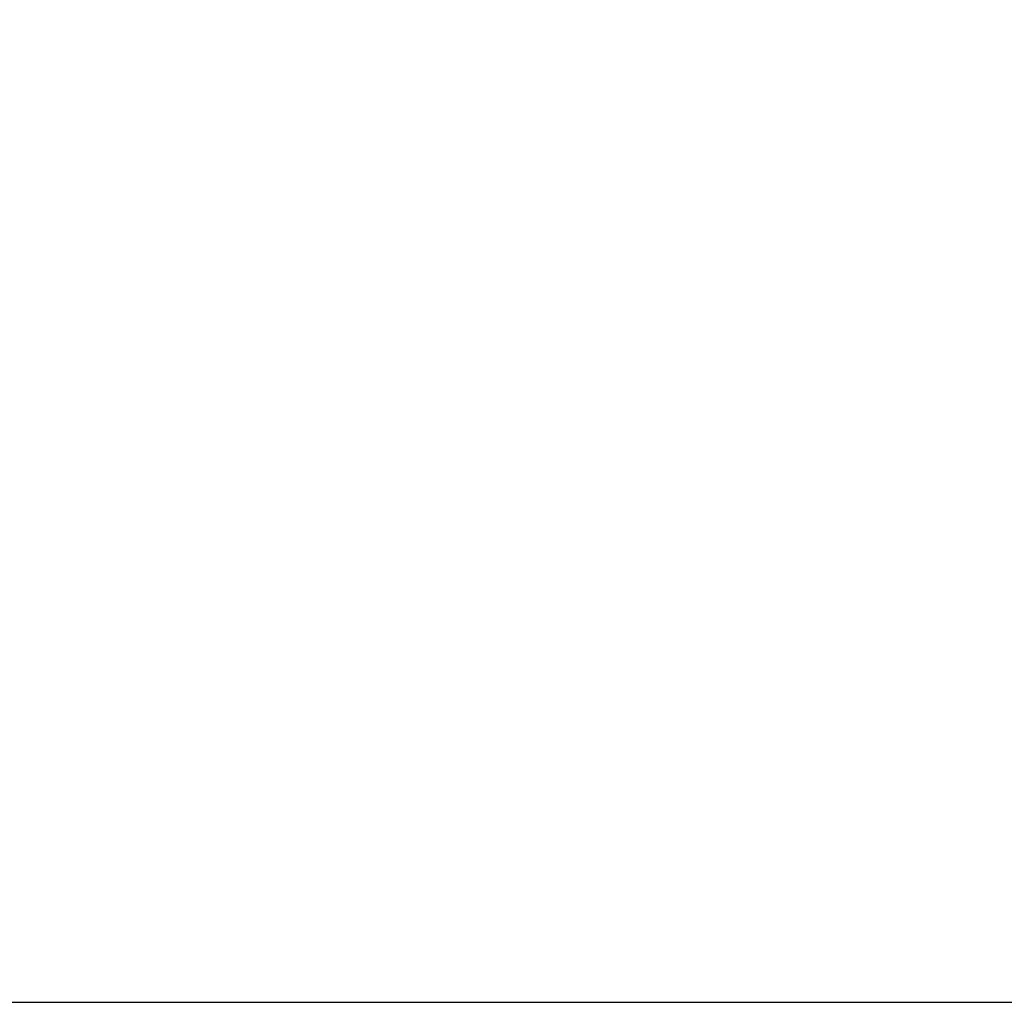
# Model space of a CAD drawing. Header units: millimetres. Extents: x 20 to 26560, y 40 to 18133.
# Tile 41 of 97: x 11083 to 14029, y 1650 to 4591. Entities that reach past the tile are written whole.
import ezdxf

# ---------------------------------------------------------------- set-up
doc = ezdxf.new("R2010")
doc.units = ezdxf.units.MM
doc.header["$LTSCALE"] = 2
doc.layers.add('COMPONENT_GEOMETRY', color=7, linetype='Continuous')
doc.styles.add('SLDTEXTSTYLE0', font='TXT', dxfattribs={"width": 0.75})
doc.dimstyles.new('SLDDIMSTYLE1', dxfattribs={"dimtxt": 150, "dimasz": 6.604, "dimexe": 0, "dimexo": 0.0625, "dimgap": 37.5, "dimtad": 0, "dimtih": 1, "dimtoh": 1, "dimdec": 0, "dimrnd": 1e-09, "dimzin": 12, "dimdsep": 46, "dimtxsty": 'SLDTEXTSTYLE0', "dimsah": 1, "dimcen": 0.09, "dimadec": 0, "dimazin": 3, "dimtfac": 1, "dimtdec": 0, "dimtofl": 0, "dimtmove": 0, "dimatfit": 3, "dimfxl": 1, "dimfrac": 2, "dimtolj": 1, "dimtzin": 12, "dimarcsym": 0})

# ---------------------------------------------------------------- blocks, each defined once
blk = doc.blocks.new('_D_4')
at = {"layer": 'COMPONENT_GEOMETRY', "color": 7}
for p, q in [((16972.6, 6016.7), (14872.6, 6016.7)), ((14879, 6016.7), (14879, 4080)), ((14578.9, 4049.5), (14533.2, 4049.5)), ((14533.2, 4049.5), (14533.2, 3811.4)), ((15179.1, 4049.5), (15224.8, 4049.5)), ((15224.8, 4049.5), (15224.8, 3811.4)), ((14533.2, 3811.4), (14578.9, 3811.4)), ((15224.8, 3811.4), (15179.1, 3811.4)), ((14879, 1650.3), (14879, 3587)), ((9299, 1650.3), (14885.3, 1650.3))]:
    blk.add_line(p, q, dxfattribs=at)
for points in [[(14879, 6016.7), (14878, 6010.1), (14880, 6010.1)], [(14879, 1650.3), (14880, 1656.9), (14878, 1656.9)]]:
    blk.add_solid(points, dxfattribs=at)
at = {"layer": 'COMPONENT_GEOMETRY', "color": 7, "char_height": 150, "attachment_point": 1, "style": 'SLDTEXTSTYLE0'}
for s, insert in [('7\'1.95"', (14578.9, 4004.8)), ('2183mm', (14469.8, 3780.3))]:
    blk.add_mtext(s, dxfattribs=dict(at, insert=insert))

msp = doc.modelspace()

# ---------------------------------------------------------------- dimensions: what is measured, and where the dimension line sits
at = {"layer": 'COMPONENT_GEOMETRY', "color": 7}
dim = msp.add_linear_dim(base=(14879, 1650.33), p1=(16975.12, 6016.65), p2=(9296.46, 1650.33), angle=90, dimstyle='SLDDIMSTYLE1', dxfattribs=at)
dim.commit()
dim.dimension.update_dxf_attribs({"geometry": '_D_4', "text_midpoint": (14879, 3833.49), "dimtype": 160})

doc.saveas('drawing.dxf')
